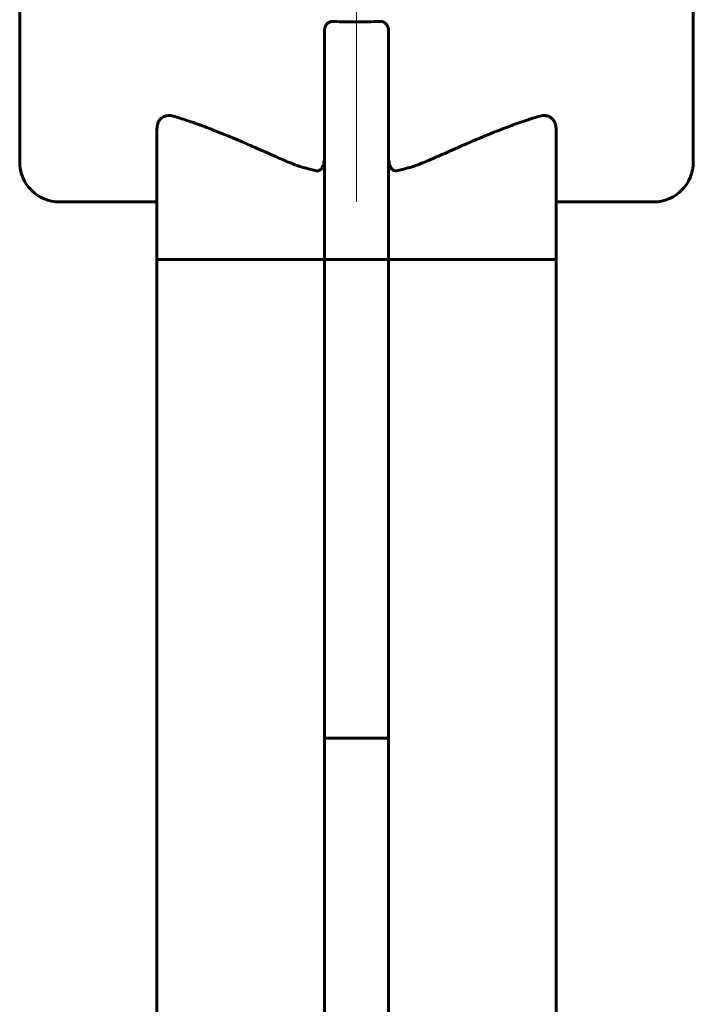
# Model space of a CAD drawing. Header units: millimetres. Extents: x 0 to 596, y 0 to 420.
# Tile 19 of 20: x 406 to 440, y 321 to 371. Entities that reach past the tile are written whole.
import ezdxf

# ---------------------------------------------------------------- set-up
doc = ezdxf.new("R2010")
doc.units = ezdxf.units.MM
doc.linetypes.add('K5LT_AXLED', pattern=[19.5, 15, -1.5, 1.5, -1.5])
doc.linetypes.add('K5LT_BASIC', pattern=[0])
doc.layers.add('Системный слой (1)', color=7, linetype='Continuous', true_color=0x6c6c6c)

# ---------------------------------------------------------------- blocks, each defined once
blk = doc.blocks.new('U88')
at = {"layer": 'Системный слой (1)', "color": 30, "linetype": 'K5LT_AXLED', "lineweight": 18, "true_color": 0xff8000}
for p, q in [((423.335, 400.288), (423.335, 411.655)), ((423.335, 395.288), (423.335, 400.288)), ((423.335, 361.362), (423.335, 395.288))]:
    blk.add_line(p, q, dxfattribs=at)

msp = doc.modelspace()

# ---------------------------------------------------------------- linework, layer by layer
at = {"layer": 'Системный слой (1)', "color": 143, "linetype": 'K5LT_BASIC', "lineweight": 60, "true_color": 0x33acca}
for p, q in [((406.4542, 363.3622), (406.4542, 376.1622)), ((440.2162, 363.3622), (440.2162, 376.1622)), ((421.7352, 369.9634), (421.7352, 361.2837)), ((424.9352, 369.9634), (424.9352, 361.2837)), ((413.3352, 365.0324), (413.3352, 361.2837)), ((433.3352, 365.0324), (433.3352, 361.2837)), ((408.4542, 361.3622), (413.3352, 361.3622)), ((413.3352, 361.2837), (413.3352, 358.4837)), ((421.7352, 361.2837), (421.7352, 358.4837)), ((421.7352, 361.2837), (421.7352, 358.4837)), ((424.9352, 361.2837), (424.9352, 358.4837)), ((424.9352, 361.2837), (424.9352, 358.4837)), ((433.3352, 361.3622), (438.2162, 361.3622)), ((433.3352, 361.2837), (433.3352, 358.4837)), ((413.3352, 358.4837), (413.3352, 312.1622)), ((414.1352, 358.4837), (413.3352, 358.4837)), ((421.3352, 358.4837), (414.1352, 358.4837)), ((421.7352, 358.4837), (421.3352, 358.4837)), ((421.7352, 358.4837), (421.7352, 334.4837)), ((422.1352, 358.4837), (421.7352, 358.4837)), ((424.5352, 358.4837), (422.1352, 358.4837)), ((424.9352, 358.4837), (424.5352, 358.4837)), ((424.9352, 358.4837), (424.9352, 334.4837)), ((425.3352, 358.4837), (424.9352, 358.4837)), ((432.5352, 358.4837), (425.3352, 358.4837)), ((433.3352, 358.4837), (432.5352, 358.4837)), ((433.3352, 312.1622), (433.3352, 358.4837)), ((421.7352, 334.4837), (421.7352, 307.1622)), ((421.7352, 334.4837), (422.1352, 334.4837)), ((422.1352, 334.4837), (424.5352, 334.4837)), ((424.9352, 334.4837), (424.5352, 334.4837)), ((424.9352, 307.1622), (424.9352, 334.4837))]:
    msp.add_line(p, q, dxfattribs=at)
for centre, start, end in [((408.4542, 363.3622), 180, 270), ((438.2162, 363.3622), 270, 0)]:
    msp.add_arc(centre, 2, start, end, dxfattribs=at)
for points, knots in [([(421.7352, 369.9634), (421.7352, 369.9991), (421.7404, 370.0524), (421.7592, 370.1256), (421.7815, 370.1831), (421.8135, 370.2402), (421.8493, 370.2865), (421.8857, 370.3224), (421.9227, 370.3513), (421.9632, 370.3755), (422.0061, 370.3938), (422.044, 370.4046), (422.0866, 370.4121), (422.1158, 370.4135), (422.1352, 370.4128)], [0, 0, 0, 0, 2.3899489, 3.557482, 5.0458845, 6.5028329, 7.9286246, 8.9474937, 9.9286223, 11.0631091, 12.1024891, 13.0469886, 13.7011984, 15, 15, 15, 15]), ([(422.1352, 370.4128), (422.4451, 370.4016), (423.0322, 370.3884), (423.8332, 370.392), (424.3226, 370.4051), (424.5352, 370.4128)], [0, 0, 0, 0, 2.3282496, 4.4021296, 6, 6, 6, 6]), ([(424.5352, 370.4128), (424.5563, 370.4135), (424.5938, 370.4115), (424.6492, 370.3992), (424.6928, 370.3824), (424.7357, 370.3592), (424.7715, 370.3337), (424.8065, 370.3016), (424.8367, 370.2671), (424.8641, 370.2277), (424.8956, 370.1697), (424.9263, 370.0823), (424.9352, 370.0059), (424.9352, 369.9634)], [0, 0, 0, 0, 1.3336934, 2.3430499, 3.5114403, 4.2618759, 5.3858626, 6.2524636, 7.2268503, 8.2448676, 9.2429992, 11.3415831, 14, 14, 14, 14]), ([(413.3352, 365.0324), (413.3352, 365.0661), (413.3388, 365.1312), (413.353, 365.2119), (413.371, 365.2771), (413.389, 365.3268), (413.411, 365.3754), (413.436, 365.4207), (413.4655, 365.4649), (413.5074, 365.517), (413.57, 365.5773), (413.6515, 365.6312), (413.7372, 365.6681), (413.8381, 365.695), (413.9653, 365.7042), (414.0718, 365.6878), (414.1292, 365.672), (414.1352, 365.6703)], [0, 0, 0, 0, 1.3515848, 2.6027671, 3.2912735, 4.1064552, 4.7765087, 5.5187125, 6.2947145, 7.0672534, 8.4490474, 10.190758, 11.5809705, 12.8691837, 15.1948783, 17.7033104, 18, 18, 18, 18]), ([(414.1352, 365.6703), (414.3668, 365.6034), (414.8861, 365.4408), (415.5495, 365.2043), (416.3155, 364.9109), (416.947, 364.6531), (417.6644, 364.3482), (418.2034, 364.1138), (418.7525, 363.8722), (419.1928, 363.678), (419.5816, 363.5076), (419.8053, 363.4105), (419.9176, 363.3622)], [0, 0, 0, 0, 1.6519487, 3.6678792, 4.5984024, 6.8954206, 7.9386811, 9.3968592, 10.4730409, 11.5537998, 12.2762951, 13, 13, 13, 13]), ([(426.7528, 363.3622), (426.8813, 363.4174), (427.1443, 363.5317), (427.55, 363.7099), (427.981, 363.9), (428.4148, 364.0907), (428.8196, 364.2671), (429.4689, 364.5465), (430.2328, 364.8641), (431.1466, 365.2152), (431.8693, 365.4682), (432.3355, 365.6126), (432.5352, 365.6703)], [0, 0, 0, 0, 0.82759, 1.7009641, 2.6399873, 3.6498162, 4.5584525, 5.3233977, 7.9753202, 9.7024773, 11.5759861, 13, 13, 13, 13]), ([(432.5352, 365.6703), (432.5772, 365.6824), (432.6611, 365.6991), (432.7623, 365.7006), (432.8323, 365.6919), (432.8901, 365.6804), (432.9589, 365.6588), (433.0343, 365.6214), (433.0992, 365.5763), (433.1466, 365.5333), (433.1836, 365.492), (433.2118, 365.4551), (433.246, 365.4021), (433.2791, 365.3356), (433.3078, 365.2522), (433.3275, 365.1625), (433.3345, 365.0876), (433.3352, 365.0422), (433.3352, 365.0324)], [0, 0, 0, 0, 2.1820573, 4.2832167, 5.1205592, 5.7727266, 7.2743815, 8.7593501, 9.9536425, 11.1225616, 11.8121535, 12.5442455, 13.2619896, 14.6700324, 15.8288502, 17.0812789, 18.5861515, 19, 19, 19, 19]), ([(419.9176, 363.3622), (420.0624, 363.2999), (420.2687, 363.2206), (420.5541, 363.1268), (420.8766, 363.0311), (421.1436, 362.9674), (421.3352, 362.9285)], [0, 0, 0, 0, 2.2498679, 3.1383749, 4.2498696, 7, 7, 7, 7]), ([(421.7041, 363.3622), (421.6967, 363.3212), (421.6847, 363.2673), (421.661, 363.1924), (421.642, 363.1434), (421.6207, 363.1003), (421.6025, 363.0692), (421.5846, 363.0425), (421.5607, 363.0126), (421.5343, 362.9862), (421.5023, 362.9614), (421.4693, 362.9427), (421.4333, 362.9302), (421.404, 362.9249), (421.3717, 362.9232), (421.3496, 362.9255), (421.3352, 362.9285)], [0, 0, 0, 0, 3.3571575, 4.3724304, 6.2413882, 7.5577295, 8.2514992, 9.1438434, 10.1547875, 11.3530917, 12.1684353, 13.4370223, 14.4178087, 15.235684, 15.8281309, 17, 17, 17, 17]), ([(421.7041, 363.3622), (421.7118, 363.4054), (421.7244, 363.4918), (421.7335, 363.6073), (421.7352, 363.6794), (421.7352, 363.7081)], [0, 0, 0, 0, 2.2678843, 4.5193524, 6, 6, 6, 6]), ([(424.9664, 363.3622), (424.9586, 363.4054), (424.9461, 363.4918), (424.9369, 363.6073), (424.9352, 363.6794), (424.9352, 363.7081)], [0, 0, 0, 0, 2.2678843, 4.5193524, 6, 6, 6, 6]), ([(424.9664, 363.3622), (424.9736, 363.3219), (424.9863, 363.265), (425.0103, 363.1897), (425.0285, 363.1439), (425.0519, 363.0957), (425.0755, 363.0563), (425.1113, 363.0097), (425.1503, 362.9725), (425.1914, 362.9478), (425.2223, 362.9351), (425.2503, 362.9272), (425.2753, 362.9242), (425.2972, 362.9239), (425.3118, 362.9247), (425.3262, 362.9267), (425.3329, 362.928), (425.3352, 362.9285)], [0, 0, 0, 0, 3.4738447, 4.8860611, 6.6725862, 7.6512724, 9.461477, 10.5793102, 12.6961506, 14.0655428, 14.6696772, 15.5596278, 16.5490596, 16.7960348, 17.416183, 17.7984275, 18, 18, 18, 18]), ([(426.7528, 363.3622), (426.6081, 363.2999), (426.4017, 363.2206), (426.1164, 363.1268), (425.7938, 363.0311), (425.5268, 362.9674), (425.3352, 362.9285)], [0, 0, 0, 0, 2.2498679, 3.1383749, 4.2498696, 7, 7, 7, 7])]:
    msp.add_open_spline(points, degree=3, knots=knots, dxfattribs=at)

# ---------------------------------------------------------------- block references
at = {"layer": 'Системный слой (1)'}
msp.add_blockref('U88', (0, 0), dxfattribs=at)

doc.saveas('drawing.dxf')
